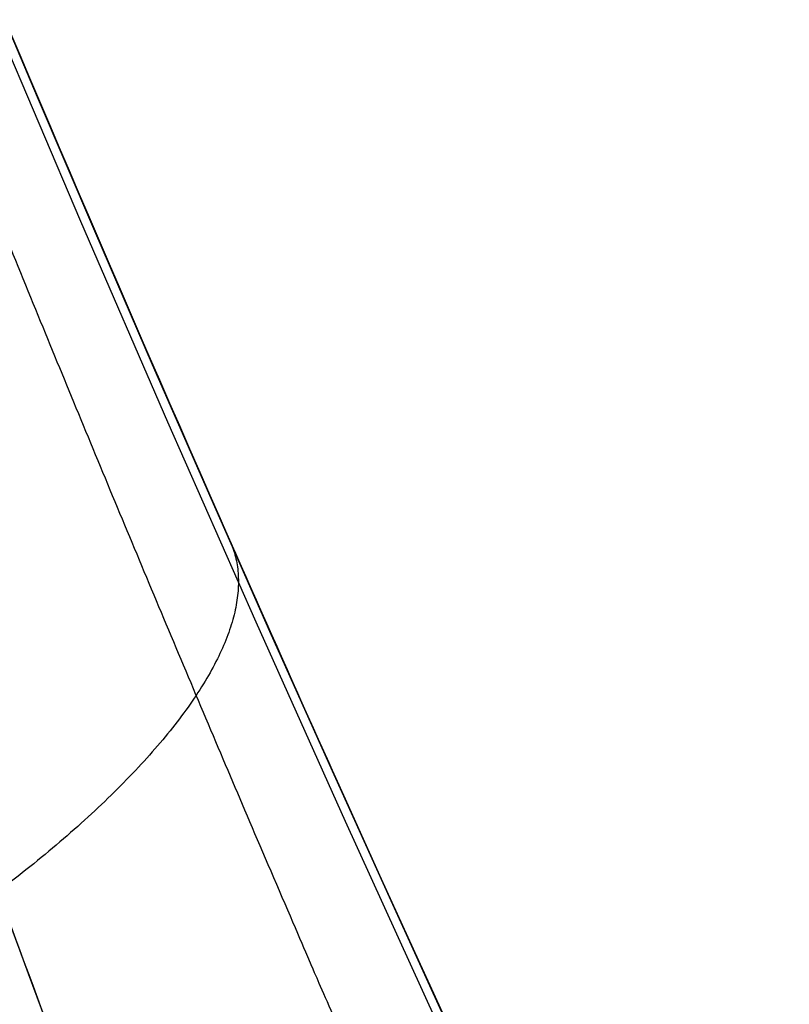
# Model space of a CAD drawing. Header units: millimetres. Extents: x -133 to 133, y 0 to 269.
# Tile 28 of 225: x -19.105 to -18.661, y 127.605 to 128.173. Entities that reach past the tile are written whole.
import ezdxf

# ---------------------------------------------------------------- set-up
doc = ezdxf.new("R2010")
doc.units = ezdxf.units.MM
for name, color, linetype, true_color in [('BOMBILLA', 7, 'Continuous', 0xfff700), ('COTA', 252, 'Continuous', 0x696969), ('NEGRO', 7, 'Continuous', 0x1f1f1f), ('PANTALLA', 7, 'Continuous', 0xececec)]:
    doc.layers.add(name, color=color, linetype=linetype, true_color=true_color)

# ---------------------------------------------------------------- blocks, each defined once
blk = doc.blocks.new('DOME 29910')
at = {"layer": 'BOMBILLA', "extrusion": (0, 0, -1)}
blk.add_arc((0.1038781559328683, 135.7629377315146, -203.8578232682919), 24.05871559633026, 180.8118392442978, 0.8118392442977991, dxfattribs=at)
at = {"layer": 'BOMBILLA'}
blk.add_arc((-0.1038781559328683, 135.7629377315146, 189.2111779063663), 19.08658103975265, 179.1881607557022, 359.1881607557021, dxfattribs=at)
at = {"layer": 'NEGRO', "extrusion": (0, 0, -1)}
for centre, radius, start, end in [((-8.321323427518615e-17, 136.25, -134), 116.5, 57.22053469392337, 237.2205346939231), ((-1.168617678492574e-15, 136.25, -123.5), 115.5, 57.2205346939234, 237.2205346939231), ((-5.725350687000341e-15, 136.25, -134), 115.5, 57.22053469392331, 237.2205346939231), ((0, 136.25, -128.75), 116.5, 57.22053469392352, 237.2205347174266), ((0, 136.25, -128.75), 115.5, 57.22053469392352, 237.2205347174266), ((-1.196207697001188e-15, 136.25, -123), 106.5, 57.22053469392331, 237.2205346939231), ((3.786532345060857e-28, 136.25, -136), 115, 270.0000000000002, 90.0000000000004), ((0, 136.25, -122.5), 106.5, 57.22053469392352, 237.2205347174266), ((4.03896783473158e-28, 136.25, -136), 112, 270.0000000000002, 90.0000000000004), ((0, 136.25, -128.75), 116.5, 237.2205347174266, 57.22053468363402), ((-1.350793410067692e-14, 136.25, -123.5), 116.5, 237.2205346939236, 57.22053469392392), ((-2.280319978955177e-14, 136.25, -134), 116.5, 237.2205346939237, 57.22053469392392), ((0, 136.25, -128.75), 115.5, 237.2205347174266, 57.22053468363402), ((-8.924816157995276e-15, 136.25, -134), 115.5, 237.2205346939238, 57.22053469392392), ((0, 136.25, -122.5), 106.5, 237.2205347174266, 57.22053468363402), ((-8.231410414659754e-15, 136.25, -123), 106.5, 237.2205346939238, 57.22053469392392), ((0, 136.25, -133), 29.00000000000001, 299.9999999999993, 120.0000000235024), ((-3.847209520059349e-15, 136.25, -134), 29, 299.9999999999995, 120.0000000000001), ((-6.448578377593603e-15, 136.25, -139.3761002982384), 28.25000000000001, 233.4512091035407, 53.45120910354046), ((0, 136.25, -138.3761002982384), 28.25, 233.4512091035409, 53.45120912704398), ((8.750400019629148e-18, 136.25, -132), 22.5, 269.5380571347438, 89.53805713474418), ((0, 136.25, -131), 22.49999999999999, 269.5380571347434, 89.5380571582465), ((-6.241507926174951e-15, 136.25, -137.8761002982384), 27.49999999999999, 233.4512091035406, 53.45120910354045), ((0, 136.25, -137.6261002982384), 27.50000000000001, 233.4512091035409, 53.451209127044), ((0, 136.25, -133), 20.25, 299.9999999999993, 120.0000000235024), ((-2.49992052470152e-15, 136.25, -134), 20.25, 299.9999999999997, 120.0000000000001), ((-4.248767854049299e-18, 136.25, -130), 18.65000000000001, 269.5380571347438, 89.53805713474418), ((0, 136.25, -121), 18.65, 269.5380571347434, 89.5380571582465), ((0, 136.25, -138.73517), 18.59999999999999, 306.9676759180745, 89.5380571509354), ((-5.637961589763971e-18, 136.25, -154.5), 18.60000000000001, 269.5380571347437, 89.53805713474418), ((0, 136.25, -146.6575), 18.59999999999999, 269.5380571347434, 89.53805715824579), ((0, 136.25, -149.2075), 18.59999999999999, 269.5380571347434, 89.53805715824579), ((-8.283719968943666e-15, 136.25, -147.3761002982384), 18, 233.4512091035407, 53.45120910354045), ((-1.167894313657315e-28, 136.2499999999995, -130), 20.75, 179.9999999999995, 3.923961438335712e-13), ((0, 136.25, -111.25), 20.75, 180.0000000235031, 359.9999999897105), ((-1.24049605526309e-28, 136.2499999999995, -130), 19.535577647, 179.9999999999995, 4.167893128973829e-13), ((0, 136.25, -143.3761002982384), 22.50000000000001, 323.4512091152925, 353.4512090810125), ((0, 136.25, -129.5), 115, 270.0000000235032, 358.0347444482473), ((0, 136.25, -129.5), 112, 270.0000000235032, 357.9820821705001)]:
    blk.add_arc(centre, radius, start, end, dxfattribs=at)
at = {"layer": 'NEGRO'}
for centre, radius, start, end in [((2.142676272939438e-15, 136.25, 123.5), 116.5, 302.7794653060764, 122.7794653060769), ((0, 136.25, 123), 115, 90, 270), ((-5.092224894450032e-14, 136.2500000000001, 123), 114.9999999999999, 302.7794653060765, 122.7794653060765), ((-3.492813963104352e-14, 136.2500000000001, 122), 114.9999999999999, 302.7794653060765, 122.7794653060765), ((-5.048709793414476e-29, 136.25, 123), 112, 90.00000000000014, 270), ((3.552713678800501e-15, 136.25, 122), 106.5, 302.7794653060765, 122.7794653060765), ((-3.341254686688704e-15, 136.25, 123.5), 115.5, 122.7794653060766, 302.7794653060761), ((1.469960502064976e-15, 136.25, 122), 115, 122.7794653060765, 302.7794653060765), ((1.469960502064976e-15, 136.25, 123), 115, 122.7794653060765, 302.7794653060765), ((-9.701370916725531e-15, 136.25, 122), 106.5, 122.7794653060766, 302.7794653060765), ((-9.110222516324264e-15, 136.25, 132), 28.99999999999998, 60.00000000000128, 240.0000000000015), ((-1.259894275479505e-15, 136.25, 137.3761002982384), 28.25, 126.5487908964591, 306.5487908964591), ((-8.746791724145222e-18, 136.25, 130), 22.5, 90.46194286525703, 270.4619428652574), ((-3.948688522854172e-15, 136.25, 137.3761002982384), 27.5, 126.548790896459, 306.5487908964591), ((3.388098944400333e-15, 136.25, 132), 20.25, 60.00000000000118, 240.0000000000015), ((0, 136.25, 111.2434557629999), 19.0444202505, 180.0000000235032, 359.9999999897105), ((-2.592379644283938e-10, 136.2499999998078, 139.3761002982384), 22.49999999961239, 186.5487908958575, 216.5487908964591), ((-2.59314347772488e-10, 136.2499999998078, 147.3761002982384), 22.4999999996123, 186.5487908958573, 216.5487908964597)]:
    blk.add_arc(centre, radius, start, end, dxfattribs=at)
for points, weights, degree in [([(62.83604433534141, 38.67075849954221, 122.4393398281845), (257.994527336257, 164.342847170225, 122.4393398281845), (132.3224386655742, 359.5013301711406, 122.4393398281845), (-62.83604433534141, 233.8292415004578, 122.4393398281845)], [0.8164906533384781, 0.2721635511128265, 0.2721635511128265, 0.8164906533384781], 3), ([(62.45321183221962, 39.26526608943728, 123.1464466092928), (256.4226796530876, 164.1716897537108, 123.1464466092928), (131.5162559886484, 358.1411575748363, 123.1464466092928), (-62.45321183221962, 233.2347339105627, 123.1464466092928)], [0.8164906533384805, 0.2721635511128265, 0.2721635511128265, 0.8164906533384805], 3), ([(-62.83604433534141, 233.8292415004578, 122.4393398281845), (-257.9945273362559, 108.1571528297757, 122.4393398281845), (-132.3224386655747, -87.0013301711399, 122.4393398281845), (62.83604433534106, 38.67075849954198, 122.4393398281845)], [0.8164906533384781, 0.2721635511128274, 0.2721635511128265, 0.8164906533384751], 3), ([(-62.45321183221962, 233.2347339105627, 123.1464466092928), (-256.4226796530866, 108.3283102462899, 123.1464466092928), (-131.5162559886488, -85.64115757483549, 123.1464466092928), (62.45321183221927, 39.26526608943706, 123.1464466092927)], [0.8164906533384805, 0.2721635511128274, 0.2721635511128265, 0.8164906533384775], 3), ([(-18.98352674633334, 127.8721594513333, 99.787502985), (-18.95040024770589, 127.7970974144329, 99.54801022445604), (-19.117467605, 127.6702837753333, 99.40625248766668)], [1, 0.8921626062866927, 1], 2)]:
    blk.add_rational_spline(points, weights, degree=degree, dxfattribs=at)
for points, knots in [([(1.078287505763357, 155.8203167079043, 153), (-1.475701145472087, 155.9610366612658, 153), (-4.023360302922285, 155.5989966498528, 153), (-7.612135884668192, 154.3557494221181, 153), (-8.782529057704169, 153.8176138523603, 153), (-10.96375330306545, 152.5457045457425, 153), (-11.98806371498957, 151.8085385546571, 153), (-14.85684028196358, 149.2853930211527, 153), (-16.41761452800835, 147.2552715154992, 153), (-18.11887526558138, 143.832207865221, 153), (-18.56774213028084, 142.6525183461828, 153), (-19.23560867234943, 140.2179526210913, 153), (-19.45455223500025, 138.9489374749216, 153), (-19.64011158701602, 136.4228669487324, 153), (-19.6107708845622, 135.1624271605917, 153), (-19.30755554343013, 132.6467447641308, 153), (-19.0297613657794, 131.3898699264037, 153), (-17.85911949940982, 127.7893511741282, 153), (-16.59484366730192, 125.5201519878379, 153), (-13.33853998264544, 121.6691280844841, 153), (-11.31209998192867, 120.045842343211, 153), (-7.954172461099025, 118.2921125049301, 153), (-6.760745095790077, 117.8092289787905, 153), (-4.32687662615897, 117.0915071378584, 153), (-3.082011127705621, 116.8516270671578, 153), (-1.808536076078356, 116.7336172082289, 153)], [0.968114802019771, 0.968114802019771, 0.968114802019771, 0.968114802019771, 1.093114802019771, 1.093114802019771, 1.155614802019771, 1.155614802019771, 1.218114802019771, 1.218114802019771, 1.343114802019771, 1.343114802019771, 1.405614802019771, 1.405614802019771, 1.468114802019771, 1.468114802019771, 1.530614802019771, 1.530614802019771, 1.593114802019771, 1.593114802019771, 1.718114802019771, 1.718114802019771, 1.843114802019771, 1.843114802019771, 1.905614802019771, 1.905614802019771, 1.968114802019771, 1.968114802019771, 1.968114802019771, 1.968114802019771]), ([(-20.0176470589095, 130.7859075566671, 97.50000000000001), (-20.01764705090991, 130.7859075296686, 97.58725171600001), (-20.01395401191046, 130.7723364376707, 97.67154987), (-20.00378743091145, 130.7353693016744, 97.79436030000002), (-19.99958369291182, 130.7201289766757, 97.83496174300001), (-19.98999838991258, 130.6855785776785, 97.91308294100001), (-19.98461568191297, 130.6662638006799, 97.95077001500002), (-19.9669758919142, 130.6033842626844, 98.06049646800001), (-19.95321593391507, 130.5548529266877, 98.12935485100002), (-19.92273817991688, 130.4491354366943, 98.26043891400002), (-19.90630125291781, 130.3929199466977, 98.32149607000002), (-19.87154271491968, 130.2760560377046, 98.43757524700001), (-19.85321424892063, 130.2153807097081, 98.49256233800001), (-19.81492205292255, 130.0908109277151, 98.59805483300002), (-19.79495571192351, 130.0269059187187, 98.64854656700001), (-19.73281688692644, 129.8315014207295, 98.79474944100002), (-19.68826017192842, 129.6959359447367, 98.88550305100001), (-19.59515406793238, 129.4226080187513, 99.05508761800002), (-19.54646033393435, 129.2843445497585, 99.13423367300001), (-19.4449616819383, 129.0058345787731, 99.28417120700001), (-19.39215361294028, 128.8655737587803, 99.354927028), (-19.2276069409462, 128.4427519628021, 99.556841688), (-19.10976780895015, 128.1582117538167, 99.67780550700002), (-18.92040621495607, 127.7291332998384, 99.842351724), (-18.85517869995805, 127.5857083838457, 99.894330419), (-18.720374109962, 127.2981674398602, 99.992664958), (-18.65064873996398, 127.1537578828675, 100.039103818), (-18.43598884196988, 126.7221412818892, 100.169073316), (-18.28564335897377, 126.4365947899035, 100.243385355), (-17.97003492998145, 125.8699460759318, 100.366074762), (-17.80477537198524, 125.5888430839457, 100.414459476), (-17.45857339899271, 125.0308865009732, 100.481393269), (-17.27763335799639, 124.7540286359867, 100.499999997), (-17.088235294, 124.479073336, 100.5)], [-2.19279889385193e-17, -2.19279889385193e-17, -2.19279889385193e-17, -2.19279889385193e-17, 0.000256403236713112, 0.000256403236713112, 0.000384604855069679, 0.000384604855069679, 0.000512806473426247, 0.000512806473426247, 0.000769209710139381, 0.000769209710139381, 0.00102561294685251, 0.00102561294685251, 0.00128201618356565, 0.00128201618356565, 0.00153841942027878, 0.00153841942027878, 0.00205122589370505, 0.00205122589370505, 0.00256403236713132, 0.00256403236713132, 0.00307683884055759, 0.00307683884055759, 0.00410245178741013, 0.00410245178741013, 0.00461525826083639, 0.00461525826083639, 0.00512806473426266, 0.00512806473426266, 0.0061536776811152, 0.0061536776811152, 0.00717929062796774, 0.00717929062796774, 0.00820490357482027, 0.00820490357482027, 0.00820490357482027, 0.00820490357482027]), ([(-20.0176470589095, 130.7859075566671, 97.50000000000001), (-20.01764705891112, 130.7859075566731, 97.84227476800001), (-19.96025672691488, 130.574714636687, 98.13868874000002), (-19.82289807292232, 130.1121319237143, 98.602547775), (-19.73891333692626, 129.8452514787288, 98.79196536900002), (-19.4607713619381, 129.0269195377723, 99.30231829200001), (-19.24166236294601, 128.4581298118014, 99.56205775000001), (-18.48415290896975, 126.7385417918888, 100.223672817), (-17.84966761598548, 125.5844692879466, 100.5), (-17.088235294, 124.479073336, 100.5)], [6.408064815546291, 6.408064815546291, 6.408064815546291, 6.408064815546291, 6.533064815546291, 6.533064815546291, 6.658064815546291, 6.658064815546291, 6.908064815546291, 6.908064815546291, 7.408064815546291, 7.408064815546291, 7.408064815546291, 7.408064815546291]), ([(-17.49999999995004, 124.1954365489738, 100.0000000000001), (-17.66163527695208, 124.4770179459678, 100.0000000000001), (-17.81605159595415, 124.7605464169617, 99.98449439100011), (-18.11150508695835, 125.3319477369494, 99.92871622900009), (-18.25253984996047, 125.6198242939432, 99.8883956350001), (-18.52188439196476, 126.2001271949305, 99.78615446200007), (-18.65019128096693, 126.4925543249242, 99.72422776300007), (-18.83338496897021, 126.9345713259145, 99.61591984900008), (-18.89288955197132, 127.0824606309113, 99.57722079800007), (-19.00793362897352, 127.3769302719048, 99.49527534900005), (-19.06359968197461, 127.5238112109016, 99.45195977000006), (-19.2252034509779, 127.9632289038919, 99.31483792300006), (-19.32576897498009, 128.2546255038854, 99.21403474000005), (-19.46619535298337, 128.6876357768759, 99.04577252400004), (-19.51126247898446, 128.8312763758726, 98.98680933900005), (-19.59788281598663, 129.1164974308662, 98.86186139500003), (-19.63943871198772, 129.258092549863, 98.79590634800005), (-19.71889673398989, 129.5380066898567, 98.65458587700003), (-19.75692203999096, 129.6768388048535, 98.57895786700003), (-19.80995216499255, 129.8769518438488, 98.45712214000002), (-19.82699170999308, 129.9423967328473, 98.41504569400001), (-19.85967079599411, 130.0699681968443, 98.32713528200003), (-19.87531255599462, 130.1321055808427, 98.28131270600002), (-19.90497597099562, 130.2517854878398, 98.18458005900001), (-19.91900346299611, 130.3093555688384, 98.13369909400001), (-19.94501360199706, 130.4176204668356, 98.02446237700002), (-19.95675652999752, 130.4673212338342, 97.96708038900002), (-19.97181057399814, 130.5317159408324, 97.87564167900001), (-19.97640424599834, 130.5514961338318, 97.844235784), (-19.98458447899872, 130.5868790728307, 97.77913478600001), (-19.9881720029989, 130.6024866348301, 97.74530025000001), (-19.99684830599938, 130.6403445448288, 97.642958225), (-19.99999999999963, 130.654242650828, 97.572709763), (-19.99999999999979, 130.6542426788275, 97.5)], [-0.00820490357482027, -0.00820490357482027, -0.00820490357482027, -0.00820490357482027, -0.00717929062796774, -0.00717929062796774, -0.0061536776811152, -0.0061536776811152, -0.00512806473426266, -0.00512806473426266, -0.00461525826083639, -0.00461525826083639, -0.00410245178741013, -0.00410245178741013, -0.00307683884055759, -0.00307683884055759, -0.00256403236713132, -0.00256403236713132, -0.00205122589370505, -0.00205122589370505, -0.00153841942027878, -0.00153841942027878, -0.00128201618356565, -0.00128201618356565, -0.00102561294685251, -0.00102561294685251, -0.000769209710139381, -0.000769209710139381, -0.000512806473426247, -0.000512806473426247, -0.000384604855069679, -0.000384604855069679, -0.000256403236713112, -0.000256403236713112, 2.19279889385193e-17, 2.19279889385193e-17, 2.19279889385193e-17, 2.19279889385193e-17]), ([(-17.49999999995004, 124.1954365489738, 100.0000000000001), (-18.14212571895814, 125.31407017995, 100.0000000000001), (-18.67305063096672, 126.4696578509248, 99.77653806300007), (-19.31340793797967, 128.1994063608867, 99.24319246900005), (-19.49996219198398, 128.773169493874, 99.03344365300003), (-19.74027795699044, 129.610658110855, 98.62092784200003), (-19.8140085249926, 129.8874813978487, 98.46749573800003), (-19.9078905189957, 130.2625870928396, 98.17987801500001), (-19.93705612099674, 130.3836631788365, 98.07211544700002), (-19.98291723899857, 130.5787721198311, 97.818873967), (-19.99999999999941, 130.6542426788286, 97.66484751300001), (-19.99999999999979, 130.6542426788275, 97.5)], [1, 1, 1, 1, 1.500000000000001, 1.500000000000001, 1.750000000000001, 1.750000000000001, 1.875000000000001, 1.875000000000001, 1.9375, 1.9375, 2, 2, 2, 2])]:
    blk.add_open_spline(points, degree=3, knots=knots, dxfattribs=at)
for points, weights, degree, knots in [([(1.64107313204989, 116.718822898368, 143.5000674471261), (7.178710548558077, 117.1841132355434, 143.61374225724), (11.64805883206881, 120.4866651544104, 143.725), (16.76987680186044, 124.2713488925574, 143.8525), (18.68893329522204, 130.343751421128, 143.98), (20.60798978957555, 136.4161539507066, 144.1075), (18.59127045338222, 142.4568238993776, 144.235), (16.57455111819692, 148.4974938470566, 144.3625), (11.3923741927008, 152.1991006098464, 144.49), (6.210197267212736, 155.9007073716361, 144.6175), (-0.1580217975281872, 155.8493629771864, 144.745), (-6.526240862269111, 155.7980185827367, 144.8725), (-11.64805883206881, 152.0133348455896, 145), (-16.76987680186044, 148.2286511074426, 145.1275), (-18.68893329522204, 142.156248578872, 145.255), (-20.60798978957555, 136.0838460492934, 145.3825), (-18.59127045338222, 130.0431761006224, 145.51), (-16.57455111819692, 124.0025061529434, 145.6375), (-11.3923741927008, 120.3008993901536, 145.765), (-6.210197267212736, 116.5992926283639, 145.8925), (0.1580217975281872, 116.6506370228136, 146.02), (6.526240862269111, 116.7019814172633, 146.1475), (11.64805883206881, 120.4866651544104, 146.275), (16.76987680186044, 124.2713488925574, 146.4025), (18.68893329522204, 130.343751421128, 146.53), (20.60798978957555, 136.4161539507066, 146.6575), (18.59127045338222, 142.4568238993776, 146.785), (16.57455111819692, 148.4974938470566, 146.9125), (11.3923741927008, 152.1991006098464, 147.04), (6.210197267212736, 155.9007073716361, 147.1675), (-0.1580217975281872, 155.8493629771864, 147.295), (-6.526240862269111, 155.7980185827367, 147.4225), (-11.64805883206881, 152.0133348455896, 147.55), (-16.76987680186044, 148.2286511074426, 147.6775), (-18.68893329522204, 142.156248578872, 147.805), (-20.60798978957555, 136.0838460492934, 147.9325), (-18.59127045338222, 130.0431761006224, 148.06), (-16.57455111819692, 124.0025061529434, 148.1875), (-11.3923741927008, 120.3008993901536, 148.315), (-6.210197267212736, 116.5992926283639, 148.4425), (0.1580217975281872, 116.6506370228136, 148.57), (6.526240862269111, 116.7019814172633, 148.6975), (11.64805883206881, 120.4866651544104, 148.825), (16.76987680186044, 124.2713488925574, 148.9525), (18.68893329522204, 130.343751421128, 149.08), (20.60798978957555, 136.4161539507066, 149.2075), (18.59127045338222, 142.4568238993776, 149.335), (16.57455111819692, 148.4974938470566, 149.4625), (11.3923741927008, 152.1991006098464, 149.59), (6.210197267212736, 155.9007073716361, 149.7175), (-0.1580217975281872, 155.8493629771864, 149.845), (-6.526240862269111, 155.7980185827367, 149.9725), (-11.64805883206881, 152.0133348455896, 150.1), (-16.76987680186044, 148.2286511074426, 150.2275), (-18.68893329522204, 142.156248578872, 150.355), (-20.60798978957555, 136.0838460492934, 150.4825), (-18.59127045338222, 130.0431761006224, 150.61), (-16.57455111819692, 124.0025061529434, 150.7375), (-11.3923741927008, 120.3008993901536, 150.865), (-6.210197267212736, 116.5992926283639, 150.9925), (0.1580217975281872, 116.6506370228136, 151.12), (6.526240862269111, 116.7019814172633, 151.2475), (11.64805883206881, 120.4866651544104, 151.375), (16.76987680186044, 124.2713488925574, 151.5025), (18.68893329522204, 130.343751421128, 151.63), (20.60798978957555, 136.4161539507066, 151.7575), (18.59127045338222, 142.4568238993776, 151.885), (16.57455111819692, 148.4974938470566, 152.0125), (11.3923741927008, 152.1991006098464, 152.14), (6.210197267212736, 155.9007073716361, 152.2675), (-0.1580217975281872, 155.8493629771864, 152.395), (-6.526240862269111, 155.7980185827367, 152.5225), (-11.64805883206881, 152.0133348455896, 152.65), (-16.76987680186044, 148.2286511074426, 152.7775), (-18.68893329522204, 142.156248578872, 152.905), (-19.38705371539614, 139.947210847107, 152.9513823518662), (-19.55091324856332, 137.6362868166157, 153.000000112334)], [0.9895209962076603, 0.9570234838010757, 1, 0.951056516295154, 1, 0.951056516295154, 1, 0.951056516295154, 1, 0.951056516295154, 1, 0.951056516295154, 1, 0.951056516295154, 1, 0.951056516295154, 1, 0.951056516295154, 1, 0.951056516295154, 1, 0.951056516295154, 1, 0.951056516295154, 1, 0.951056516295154, 1, 0.951056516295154, 1, 0.951056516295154, 1, 0.951056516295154, 1, 0.951056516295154, 1, 0.951056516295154, 1, 0.951056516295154, 1, 0.951056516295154, 1, 0.951056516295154, 1, 0.951056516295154, 1, 0.951056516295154, 1, 0.951056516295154, 1, 0.951056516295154, 1, 0.951056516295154, 1, 0.951056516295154, 1, 0.951056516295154, 1, 0.951056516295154, 1, 0.951056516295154, 1, 0.951056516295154, 1, 0.951056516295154, 1, 0.951056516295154, 1, 0.951056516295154, 1, 0.951056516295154, 1, 0.951056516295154, 1, 0.951056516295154, 1, 0.9816229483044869, 0.9770461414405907], 2, [0.7507619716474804, 0.7507619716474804, 0.7507619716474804, 0.75625, 0.75625, 0.7625, 0.7625, 0.76875, 0.76875, 0.775, 0.775, 0.78125, 0.78125, 0.7875, 0.7875, 0.79375, 0.79375, 0.8, 0.8, 0.80625, 0.80625, 0.8125, 0.8125, 0.81875, 0.81875, 0.825, 0.825, 0.83125, 0.83125, 0.8375, 0.8375, 0.84375, 0.84375, 0.85, 0.85, 0.85625, 0.85625, 0.8625, 0.8625, 0.86875, 0.86875, 0.875, 0.875, 0.88125, 0.88125, 0.8875, 0.8875, 0.89375, 0.89375, 0.9, 0.9, 0.90625, 0.90625, 0.9125, 0.9125, 0.91875, 0.91875, 0.925, 0.925, 0.93125, 0.93125, 0.9375, 0.9375, 0.94375, 0.94375, 0.95, 0.95, 0.95625, 0.95625, 0.9625, 0.9625, 0.96875, 0.96875, 0.975, 0.975, 0.98125, 0.98125, 0.9835967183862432, 0.9835967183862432, 0.9835967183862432]), ([(19.56158183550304, 137.476587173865, 143.5), (19.40147075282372, 140.03003475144, 143.55377793), (18.59127045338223, 142.4568238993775, 143.605), (16.57455111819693, 148.4974938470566, 143.7325), (11.3923741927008, 152.1991006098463, 143.86), (6.210197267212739, 155.9007073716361, 143.9875), (-0.1580217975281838, 155.8493629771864, 144.115), (-6.526240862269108, 155.7980185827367, 144.2425), (-11.64805883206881, 152.0133348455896, 144.37), (-16.76987680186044, 148.2286511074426, 144.4975), (-18.68893329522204, 142.156248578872, 144.625), (-20.60798978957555, 136.0838460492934, 144.7525), (-18.59127045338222, 130.0431761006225, 144.88), (-16.57455111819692, 124.0025061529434, 145.0075), (-11.3923741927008, 120.3008993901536, 145.135), (-6.210197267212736, 116.5992926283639, 145.2625), (0.1580217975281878, 116.6506370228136, 145.39), (6.526240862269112, 116.7019814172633, 145.5175), (11.64805883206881, 120.4866651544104, 145.645), (16.76987680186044, 124.2713488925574, 145.7725), (18.68893329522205, 130.3437514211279, 145.9), (20.60798978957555, 136.4161539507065, 146.0275), (18.59127045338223, 142.4568238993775, 146.155), (16.57455111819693, 148.4974938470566, 146.2825), (11.3923741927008, 152.1991006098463, 146.41), (6.210197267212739, 155.9007073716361, 146.5375), (-0.1580217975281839, 155.8493629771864, 146.665), (-6.526240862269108, 155.7980185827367, 146.7925), (-11.64805883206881, 152.0133348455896, 146.92), (-16.76987680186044, 148.2286511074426, 147.0475), (-18.68893329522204, 142.156248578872, 147.175), (-20.60798978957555, 136.0838460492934, 147.3025), (-18.59127045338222, 130.0431761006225, 147.43), (-16.57455111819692, 124.0025061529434, 147.5575), (-11.3923741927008, 120.3008993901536, 147.685), (-6.210197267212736, 116.5992926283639, 147.8125), (0.1580217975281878, 116.6506370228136, 147.94), (6.526240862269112, 116.7019814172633, 148.0675), (11.64805883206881, 120.4866651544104, 148.195), (16.76987680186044, 124.2713488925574, 148.3225), (18.68893329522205, 130.3437514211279, 148.45), (20.60798978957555, 136.4161539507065, 148.5775), (18.59127045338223, 142.4568238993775, 148.705), (16.57455111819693, 148.4974938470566, 148.8325), (11.3923741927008, 152.1991006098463, 148.96), (6.210197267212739, 155.9007073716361, 149.0875), (-0.158021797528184, 155.8493629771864, 149.215), (-6.526240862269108, 155.7980185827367, 149.3425), (-11.64805883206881, 152.0133348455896, 149.47), (-16.76987680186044, 148.2286511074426, 149.5975), (-18.68893329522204, 142.156248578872, 149.725), (-20.60798978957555, 136.0838460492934, 149.8525), (-18.59127045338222, 130.0431761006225, 149.98), (-16.57455111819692, 124.0025061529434, 150.1075), (-11.3923741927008, 120.3008993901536, 150.235), (-6.210197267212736, 116.5992926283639, 150.3625), (0.1580217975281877, 116.6506370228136, 150.49), (6.526240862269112, 116.7019814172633, 150.6175), (11.64805883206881, 120.4866651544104, 150.745), (16.76987680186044, 124.2713488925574, 150.8725), (18.68893329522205, 130.3437514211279, 151), (20.60798978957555, 136.4161539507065, 151.1275), (18.59127045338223, 142.4568238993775, 151.255), (16.57455111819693, 148.4974938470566, 151.3825), (11.3923741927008, 152.1991006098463, 151.51), (6.210197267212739, 155.9007073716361, 151.6375), (-0.1580217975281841, 155.8493629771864, 151.765), (-6.526240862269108, 155.7980185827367, 151.8925), (-11.64805883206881, 152.0133348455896, 152.02), (-16.76987680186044, 148.2286511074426, 152.1475), (-18.68893329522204, 142.156248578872, 152.275), (-20.60798978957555, 136.0838460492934, 152.4025), (-18.59127045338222, 130.0431761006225, 152.53), (-16.57455111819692, 124.0025061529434, 152.6575), (-11.3923741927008, 120.3008993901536, 152.785), (-7.082448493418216, 117.2223379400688, 152.891039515), (-1.808536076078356, 116.7336172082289, 153)], [0.976254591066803, 0.979744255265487, 1, 0.951056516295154, 1, 0.951056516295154, 1, 0.951056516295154, 1, 0.951056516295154, 1, 0.951056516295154, 1, 0.951056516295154, 1, 0.951056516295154, 1, 0.951056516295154, 1, 0.951056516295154, 1, 0.951056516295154, 1, 0.951056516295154, 1, 0.951056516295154, 1, 0.951056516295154, 1, 0.951056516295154, 1, 0.951056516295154, 1, 0.951056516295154, 1, 0.951056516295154, 1, 0.951056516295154, 1, 0.951056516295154, 1, 0.951056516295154, 1, 0.951056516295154, 1, 0.951056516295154, 1, 0.951056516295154, 1, 0.951056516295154, 1, 0.951056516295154, 1, 0.951056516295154, 1, 0.951056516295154, 1, 0.951056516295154, 1, 0.951056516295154, 1, 0.951056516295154, 1, 0.951056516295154, 1, 0.951056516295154, 1, 0.951056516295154, 1, 0.951056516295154, 1, 0.951056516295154, 1, 0.951056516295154, 1, 0.958956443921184, 0.986750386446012], 2, [0.766163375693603, 0.766163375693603, 0.766163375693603, 0.76875, 0.76875, 0.775, 0.775, 0.78125, 0.78125, 0.7875, 0.7875, 0.79375, 0.79375, 0.8, 0.8, 0.80625, 0.80625, 0.8125, 0.8125, 0.81875, 0.81875, 0.825, 0.825, 0.83125, 0.83125, 0.8375, 0.8375, 0.84375, 0.84375, 0.85, 0.85, 0.85625, 0.85625, 0.8625, 0.8625, 0.86875, 0.86875, 0.875, 0.875, 0.88125, 0.88125, 0.8875, 0.8875, 0.89375, 0.89375, 0.9, 0.9, 0.90625, 0.90625, 0.9125, 0.9125, 0.91875, 0.91875, 0.925, 0.925, 0.93125, 0.93125, 0.9375, 0.9375, 0.94375, 0.94375, 0.95, 0.95, 0.95625, 0.95625, 0.9625, 0.9625, 0.96875, 0.96875, 0.975, 0.975, 0.98125, 0.98125, 0.9875, 0.9875, 0.99375, 0.99375, 0.998991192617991, 0.998991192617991, 0.998991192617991]), ([(-19.50388255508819, 134.3112980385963, 143.5), (-19.28667338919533, 132.126113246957, 143.546035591), (-18.59127045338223, 130.0431761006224, 143.59), (-16.57455111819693, 124.0025061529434, 143.7175), (-11.3923741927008, 120.3008993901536, 143.845), (-6.210197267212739, 116.5992926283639, 143.9725), (0.1580217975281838, 116.6506370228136, 144.1), (6.526240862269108, 116.7019814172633, 144.2275), (11.64805883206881, 120.4866651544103, 144.355), (16.76987680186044, 124.2713488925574, 144.4825), (18.68893329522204, 130.3437514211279, 144.61), (20.60798978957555, 136.4161539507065, 144.7375), (18.59127045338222, 142.4568238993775, 144.865), (16.57455111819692, 148.4974938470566, 144.9925), (11.3923741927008, 152.1991006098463, 145.12), (6.210197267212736, 155.9007073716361, 145.2475), (-0.1580217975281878, 155.8493629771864, 145.375), (-6.526240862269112, 155.7980185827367, 145.5025), (-11.64805883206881, 152.0133348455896, 145.63), (-16.76987680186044, 148.2286511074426, 145.7575), (-18.68893329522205, 142.156248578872, 145.885), (-20.60798978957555, 136.0838460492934, 146.0125), (-18.59127045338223, 130.0431761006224, 146.14), (-16.57455111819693, 124.0025061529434, 146.2675), (-11.3923741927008, 120.3008993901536, 146.395), (-6.210197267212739, 116.5992926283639, 146.5225), (0.1580217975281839, 116.6506370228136, 146.65), (6.526240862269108, 116.7019814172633, 146.7775), (11.64805883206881, 120.4866651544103, 146.905), (16.76987680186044, 124.2713488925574, 147.0325), (18.68893329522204, 130.3437514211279, 147.16), (20.60798978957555, 136.4161539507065, 147.2875), (18.59127045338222, 142.4568238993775, 147.415), (16.57455111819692, 148.4974938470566, 147.5425), (11.3923741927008, 152.1991006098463, 147.67), (6.210197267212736, 155.9007073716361, 147.7975), (-0.1580217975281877, 155.8493629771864, 147.925), (-6.526240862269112, 155.7980185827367, 148.0525), (-11.64805883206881, 152.0133348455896, 148.18), (-16.76987680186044, 148.2286511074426, 148.3075), (-18.68893329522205, 142.156248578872, 148.435), (-20.60798978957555, 136.0838460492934, 148.5625), (-18.59127045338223, 130.0431761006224, 148.69), (-16.57455111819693, 124.0025061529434, 148.8175), (-11.3923741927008, 120.3008993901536, 148.945), (-6.210197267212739, 116.5992926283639, 149.0725), (0.1580217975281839, 116.6506370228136, 149.2), (6.526240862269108, 116.7019814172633, 149.3275), (11.64805883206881, 120.4866651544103, 149.455), (16.76987680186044, 124.2713488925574, 149.5825), (18.68893329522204, 130.3437514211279, 149.71), (20.60798978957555, 136.4161539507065, 149.8375), (18.59127045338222, 142.4568238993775, 149.965), (16.57455111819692, 148.4974938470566, 150.0925), (11.3923741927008, 152.1991006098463, 150.22), (6.210197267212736, 155.9007073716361, 150.3475), (-0.1580217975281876, 155.8493629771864, 150.475), (-6.526240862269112, 155.7980185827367, 150.6025), (-11.64805883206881, 152.0133348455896, 150.73), (-16.76987680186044, 148.2286511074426, 150.8575), (-18.68893329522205, 142.156248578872, 150.985), (-20.60798978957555, 136.0838460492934, 151.1125), (-18.59127045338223, 130.0431761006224, 151.24), (-16.57455111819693, 124.0025061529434, 151.3675), (-11.3923741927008, 120.3008993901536, 151.495), (-6.210197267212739, 116.5992926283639, 151.6225), (0.158021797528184, 116.6506370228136, 151.75), (6.526240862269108, 116.7019814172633, 151.8775), (11.64805883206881, 120.4866651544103, 152.005), (16.76987680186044, 124.2713488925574, 152.1325), (18.68893329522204, 130.3437514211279, 152.26), (20.60798978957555, 136.4161539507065, 152.3875), (18.59127045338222, 142.4568238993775, 152.515), (16.57455111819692, 148.4974938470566, 152.6425), (11.3923741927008, 152.1991006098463, 152.77), (6.761093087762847, 155.5072048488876, 152.883946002), (1.078287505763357, 155.8203167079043, 153)], [0.977551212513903, 0.982564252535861, 1, 0.951056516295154, 1, 0.951056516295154, 1, 0.951056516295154, 1, 0.951056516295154, 1, 0.951056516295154, 1, 0.951056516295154, 1, 0.951056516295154, 1, 0.951056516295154, 1, 0.951056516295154, 1, 0.951056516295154, 1, 0.951056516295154, 1, 0.951056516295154, 1, 0.951056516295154, 1, 0.951056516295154, 1, 0.951056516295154, 1, 0.951056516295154, 1, 0.951056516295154, 1, 0.951056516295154, 1, 0.951056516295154, 1, 0.951056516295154, 1, 0.951056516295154, 1, 0.951056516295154, 1, 0.951056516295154, 1, 0.951056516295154, 1, 0.951056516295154, 1, 0.951056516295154, 1, 0.951056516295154, 1, 0.951056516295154, 1, 0.951056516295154, 1, 0.951056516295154, 1, 0.951056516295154, 1, 0.951056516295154, 1, 0.951056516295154, 1, 0.951056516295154, 1, 0.951056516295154, 1, 0.951056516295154, 1, 0.956030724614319, 0.991062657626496], 2, [-2.200956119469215, -2.200956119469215, -2.200956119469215, -2.19872960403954, -2.19872960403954, -2.19247960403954, -2.19247960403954, -2.18622960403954, -2.18622960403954, -2.17997960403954, -2.17997960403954, -2.17372960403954, -2.17372960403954, -2.16747960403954, -2.16747960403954, -2.16122960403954, -2.16122960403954, -2.15497960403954, -2.15497960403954, -2.14872960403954, -2.14872960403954, -2.14247960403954, -2.14247960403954, -2.13622960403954, -2.13622960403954, -2.12997960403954, -2.12997960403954, -2.12372960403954, -2.12372960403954, -2.11747960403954, -2.11747960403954, -2.11122960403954, -2.11122960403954, -2.10497960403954, -2.10497960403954, -2.09872960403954, -2.09872960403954, -2.09247960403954, -2.09247960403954, -2.08622960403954, -2.08622960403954, -2.07997960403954, -2.07997960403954, -2.07372960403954, -2.07372960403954, -2.06747960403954, -2.06747960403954, -2.06122960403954, -2.06122960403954, -2.05497960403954, -2.05497960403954, -2.04872960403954, -2.04872960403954, -2.04247960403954, -2.04247960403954, -2.03622960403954, -2.03622960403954, -2.02997960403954, -2.02997960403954, -2.02372960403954, -2.02372960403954, -2.01747960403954, -2.01747960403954, -2.01122960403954, -2.01122960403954, -2.00497960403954, -2.00497960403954, -1.99872960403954, -1.99872960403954, -1.99247960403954, -1.99247960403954, -1.98622960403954, -1.98622960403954, -1.97997960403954, -1.97997960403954, -1.97372960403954, -1.97372960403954, -1.968114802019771, -1.968114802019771, -1.968114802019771]), ([(19.06256189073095, 137.4452966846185, 143.5), (18.90653527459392, 139.9336052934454, 143.55377793), (18.11700335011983, 142.2984865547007, 143.605), (16.15173093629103, 148.1850577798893, 143.7325), (11.1017524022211, 151.7922357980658, 143.86), (6.051773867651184, 155.3994138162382, 143.9875), (-0.1539906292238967, 155.3493792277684, 144.115), (-6.359755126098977, 155.2993446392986, 144.2425), (-11.35091447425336, 151.6112089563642, 144.37), (-16.34207382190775, 147.9230732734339, 144.4975), (-18.21217479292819, 142.0055789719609, 144.625), (-20.08227576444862, 136.088084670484, 144.7525), (-18.11700335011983, 130.2015134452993, 144.88), (-16.15173093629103, 124.3149422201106, 145.0075), (-11.1017524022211, 120.7077642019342, 145.135), (-6.051773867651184, 117.1005861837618, 145.2625), (0.1539906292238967, 117.1506207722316, 145.39), (6.359755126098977, 117.2006553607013, 145.5175), (11.35091447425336, 120.8887910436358, 145.645), (16.34207382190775, 124.5769267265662, 145.7725), (18.21217479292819, 130.4944210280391, 145.9), (20.08227576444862, 136.411915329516, 146.0275), (18.11700335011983, 142.2984865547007, 146.155), (16.15173093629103, 148.1850577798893, 146.2825), (11.1017524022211, 151.7922357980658, 146.41), (6.051773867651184, 155.3994138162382, 146.5375), (-0.1539906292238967, 155.3493792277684, 146.665), (-6.359755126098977, 155.2993446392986, 146.7925), (-11.35091447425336, 151.6112089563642, 146.92), (-16.34207382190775, 147.9230732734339, 147.0475), (-18.21217479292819, 142.0055789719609, 147.175), (-20.08227576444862, 136.088084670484, 147.3025), (-18.11700335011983, 130.2015134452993, 147.43), (-16.15173093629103, 124.3149422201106, 147.5575), (-11.1017524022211, 120.7077642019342, 147.685), (-6.051773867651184, 117.1005861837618, 147.8125), (0.1539906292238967, 117.1506207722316, 147.94), (6.359755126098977, 117.2006553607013, 148.0675), (11.35091447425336, 120.8887910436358, 148.195), (16.34207382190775, 124.5769267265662, 148.3225), (18.21217479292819, 130.4944210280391, 148.45), (20.08227576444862, 136.411915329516, 148.5775), (18.11700335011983, 142.2984865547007, 148.705), (16.15173093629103, 148.1850577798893, 148.8325), (11.1017524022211, 151.7922357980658, 148.96), (6.051773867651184, 155.3994138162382, 149.0875), (-0.1539906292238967, 155.3493792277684, 149.215), (-6.359755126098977, 155.2993446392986, 149.3425), (-11.35091447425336, 151.6112089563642, 149.47), (-16.34207382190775, 147.9230732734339, 149.5975), (-18.21217479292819, 142.0055789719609, 149.725), (-20.08227576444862, 136.088084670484, 149.8525), (-18.11700335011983, 130.2015134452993, 149.98), (-16.15173093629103, 124.3149422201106, 150.1075), (-11.1017524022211, 120.7077642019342, 150.235), (-6.051773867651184, 117.1005861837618, 150.3625), (0.1539906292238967, 117.1506207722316, 150.49), (6.359755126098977, 117.2006553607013, 150.6175), (11.35091447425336, 120.8887910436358, 150.745), (16.34207382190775, 124.5769267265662, 150.8725), (18.21217479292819, 130.4944210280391, 151), (20.08227576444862, 136.411915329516, 151.1275), (18.11700335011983, 142.2984865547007, 151.255), (16.15173093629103, 148.1850577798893, 151.3825), (11.1017524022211, 151.7922357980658, 151.51), (6.051773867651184, 155.3994138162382, 151.6375), (-0.1539906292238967, 155.3493792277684, 151.765), (-6.359755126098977, 155.2993446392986, 151.8925), (-11.35091447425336, 151.6112089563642, 152.02), (-16.34207382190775, 147.9230732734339, 152.1475), (-18.21217479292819, 142.0055789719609, 152.275), (-20.08227576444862, 136.088084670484, 152.4025), (-18.11700335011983, 130.2015134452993, 152.53), (-16.15173093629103, 124.3149422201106, 152.6575), (-11.1017524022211, 120.7077642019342, 152.785), (-6.901773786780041, 117.7077374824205, 152.891039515), (-1.762399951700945, 117.2314841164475, 153)], [0.976254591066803, 0.979744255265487, 1, 0.951056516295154, 1, 0.951056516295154, 1, 0.951056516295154, 1, 0.951056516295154, 1, 0.951056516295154, 1, 0.951056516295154, 1, 0.951056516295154, 1, 0.951056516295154, 1, 0.951056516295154, 1, 0.951056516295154, 1, 0.951056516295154, 1, 0.951056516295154, 1, 0.951056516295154, 1, 0.951056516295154, 1, 0.951056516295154, 1, 0.951056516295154, 1, 0.951056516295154, 1, 0.951056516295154, 1, 0.951056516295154, 1, 0.951056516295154, 1, 0.951056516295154, 1, 0.951056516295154, 1, 0.951056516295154, 1, 0.951056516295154, 1, 0.951056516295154, 1, 0.951056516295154, 1, 0.951056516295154, 1, 0.951056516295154, 1, 0.951056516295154, 1, 0.951056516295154, 1, 0.951056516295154, 1, 0.951056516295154, 1, 0.951056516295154, 1, 0.951056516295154, 1, 0.951056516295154, 1, 0.951056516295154, 1, 0.958956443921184, 0.986750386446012], 2, [0.766163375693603, 0.766163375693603, 0.766163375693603, 0.76875, 0.76875, 0.775, 0.775, 0.78125, 0.78125, 0.7875, 0.7875, 0.79375, 0.79375, 0.8, 0.8, 0.80625, 0.80625, 0.8125, 0.8125, 0.81875, 0.81875, 0.825, 0.825, 0.83125, 0.83125, 0.8375, 0.8375, 0.84375, 0.84375, 0.85, 0.85, 0.85625, 0.85625, 0.8625, 0.8625, 0.86875, 0.86875, 0.875, 0.875, 0.88125, 0.88125, 0.8875, 0.8875, 0.89375, 0.89375, 0.9, 0.9, 0.90625, 0.90625, 0.9125, 0.9125, 0.91875, 0.91875, 0.925, 0.925, 0.93125, 0.93125, 0.9375, 0.9375, 0.94375, 0.94375, 0.95, 0.95, 0.95625, 0.95625, 0.9625, 0.9625, 0.96875, 0.96875, 0.975, 0.975, 0.98125, 0.98125, 0.9875, 0.9875, 0.99375, 0.99375, 0.998991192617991, 0.998991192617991, 0.998991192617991]), ([(-19.00633444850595, 134.3607538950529, 143.500000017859), (-18.79466628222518, 132.2313140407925, 143.5460355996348), (-18.11700335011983, 130.2015134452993, 143.59), (-16.15173093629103, 124.3149422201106, 143.7175), (-11.1017524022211, 120.7077642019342, 143.845), (-6.051773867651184, 117.1005861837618, 143.9725), (0.1539906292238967, 117.1506207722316, 144.1), (6.359755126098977, 117.2006553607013, 144.2275), (11.35091447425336, 120.8887910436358, 144.355), (16.34207382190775, 124.5769267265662, 144.4825), (18.21217479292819, 130.4944210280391, 144.61), (20.08227576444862, 136.411915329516, 144.7375), (18.11700335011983, 142.2984865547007, 144.865), (16.15173093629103, 148.1850577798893, 144.9925), (11.1017524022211, 151.7922357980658, 145.12), (6.051773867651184, 155.3994138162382, 145.2475), (-0.1539906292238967, 155.3493792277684, 145.375), (-6.359755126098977, 155.2993446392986, 145.5025), (-11.35091447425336, 151.6112089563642, 145.63), (-16.34207382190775, 147.9230732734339, 145.7575), (-18.21217479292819, 142.0055789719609, 145.885), (-20.08227576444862, 136.088084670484, 146.0125), (-18.11700335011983, 130.2015134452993, 146.14), (-16.15173093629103, 124.3149422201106, 146.2675), (-11.1017524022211, 120.7077642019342, 146.395), (-6.051773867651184, 117.1005861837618, 146.5225), (0.1539906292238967, 117.1506207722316, 146.65), (6.359755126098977, 117.2006553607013, 146.7775), (11.35091447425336, 120.8887910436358, 146.905), (16.34207382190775, 124.5769267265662, 147.0325), (18.21217479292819, 130.4944210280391, 147.16), (20.08227576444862, 136.411915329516, 147.2875), (18.11700335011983, 142.2984865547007, 147.415), (16.15173093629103, 148.1850577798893, 147.5425), (11.1017524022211, 151.7922357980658, 147.67), (6.051773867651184, 155.3994138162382, 147.7975), (-0.1539906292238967, 155.3493792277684, 147.925), (-6.359755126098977, 155.2993446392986, 148.0525), (-11.35091447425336, 151.6112089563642, 148.18), (-16.34207382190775, 147.9230732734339, 148.3075), (-18.21217479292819, 142.0055789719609, 148.435), (-20.08227576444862, 136.088084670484, 148.5625), (-18.11700335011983, 130.2015134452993, 148.69), (-16.15173093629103, 124.3149422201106, 148.8175), (-11.1017524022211, 120.7077642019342, 148.945), (-6.051773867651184, 117.1005861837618, 149.0725), (0.1539906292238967, 117.1506207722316, 149.2), (6.359755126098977, 117.2006553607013, 149.3275), (11.35091447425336, 120.8887910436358, 149.455), (16.34207382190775, 124.5769267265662, 149.5825), (18.21217479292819, 130.4944210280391, 149.71), (20.08227576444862, 136.411915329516, 149.8375), (18.11700335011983, 142.2984865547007, 149.965), (16.15173093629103, 148.1850577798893, 150.0925), (11.1017524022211, 151.7922357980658, 150.22), (6.051773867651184, 155.3994138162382, 150.3475), (-0.1539906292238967, 155.3493792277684, 150.475), (-6.359755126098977, 155.2993446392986, 150.6025), (-11.35091447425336, 151.6112089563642, 150.73), (-16.34207382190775, 147.9230732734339, 150.8575), (-18.21217479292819, 142.0055789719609, 150.985), (-20.08227576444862, 136.088084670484, 151.1125), (-18.11700335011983, 130.2015134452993, 151.24), (-16.15173093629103, 124.3149422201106, 151.3675), (-11.1017524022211, 120.7077642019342, 151.495), (-6.051773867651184, 117.1005861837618, 151.6225), (0.1539906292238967, 117.1506207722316, 151.75), (6.359755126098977, 117.2006553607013, 151.8775), (11.35091447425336, 120.8887910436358, 152.005), (16.34207382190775, 124.5769267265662, 152.1325), (18.21217479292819, 130.4944210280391, 152.26), (20.08227576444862, 136.411915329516, 152.3875), (18.11700335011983, 142.2984865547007, 152.515), (16.15173093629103, 148.1850577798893, 152.6425), (11.1017524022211, 151.7922357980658, 152.77), (6.58861624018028, 155.0159496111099, 152.8839460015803), (1.050780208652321, 155.3210739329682, 152.9999999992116)], [0.9775512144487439, 0.9825642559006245, 1, 0.951056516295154, 1, 0.951056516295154, 1, 0.951056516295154, 1, 0.951056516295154, 1, 0.951056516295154, 1, 0.951056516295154, 1, 0.951056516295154, 1, 0.951056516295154, 1, 0.951056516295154, 1, 0.951056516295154, 1, 0.951056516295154, 1, 0.951056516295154, 1, 0.951056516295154, 1, 0.951056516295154, 1, 0.951056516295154, 1, 0.951056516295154, 1, 0.951056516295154, 1, 0.951056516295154, 1, 0.951056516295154, 1, 0.951056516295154, 1, 0.951056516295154, 1, 0.951056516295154, 1, 0.951056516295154, 1, 0.951056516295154, 1, 0.951056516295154, 1, 0.951056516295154, 1, 0.951056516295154, 1, 0.951056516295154, 1, 0.951056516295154, 1, 0.951056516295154, 1, 0.951056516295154, 1, 0.951056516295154, 1, 0.951056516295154, 1, 0.951056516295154, 1, 0.951056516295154, 1, 0.951056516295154, 1, 0.9560307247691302, 0.9910626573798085], 2, [0.735273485, 0.735273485, 0.735273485, 0.7375, 0.7375, 0.74375, 0.74375, 0.75, 0.75, 0.75625, 0.75625, 0.7625, 0.7625, 0.76875, 0.76875, 0.775, 0.775, 0.78125, 0.78125, 0.7875, 0.7875, 0.79375, 0.79375, 0.8, 0.8, 0.80625, 0.80625, 0.8125, 0.8125, 0.81875, 0.81875, 0.825, 0.825, 0.83125, 0.83125, 0.8375, 0.8375, 0.84375, 0.84375, 0.85, 0.85, 0.85625, 0.85625, 0.8625, 0.8625, 0.86875, 0.86875, 0.875, 0.875, 0.88125, 0.88125, 0.8875, 0.8875, 0.89375, 0.89375, 0.9, 0.9, 0.90625, 0.90625, 0.9125, 0.9125, 0.91875, 0.91875, 0.925, 0.925, 0.93125, 0.93125, 0.9375, 0.9375, 0.94375, 0.94375, 0.95, 0.95, 0.95625, 0.95625, 0.9625, 0.9625, 0.968114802, 0.968114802, 0.968114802]), ([(-20.00443140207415, 130.7206637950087, 97.5), (-20.00443139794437, 130.7206637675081, 97.57991597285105), (-20.00083412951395, 130.7069459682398, 97.65714989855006), (-19.9909400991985, 130.6696094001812, 97.76958513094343), (-19.98684802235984, 130.6542125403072, 97.80675942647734), (-19.97751928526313, 130.6193128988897, 97.87826876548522), (-19.97228043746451, 130.5998014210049, 97.91276046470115), (-19.95511062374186, 130.5362723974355, 98.01318498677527), (-19.94171863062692, 130.4872414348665, 98.07616209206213), (-19.91207300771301, 130.3804793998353, 98.19596597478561), (-19.89608492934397, 130.3237032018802, 98.25173156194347), (-19.86229175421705, 130.2057080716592, 98.35767529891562), (-19.84447369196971, 130.1444430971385, 98.40782186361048), (-19.80726545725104, 130.0186960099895, 98.50394979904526), (-19.78786678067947, 129.9541869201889, 98.54991857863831), (-19.72746304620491, 129.7567870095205, 98.68303671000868), (-19.68419862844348, 129.6199622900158, 98.76541073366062), (-19.59390876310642, 129.3442799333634, 98.91900786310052), (-19.54670217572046, 129.2048335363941, 98.99050661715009), (-19.44843110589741, 128.9241138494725, 99.12560984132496), (-19.39732339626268, 128.7827574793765, 99.18916885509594), (-19.23786302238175, 128.3557430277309, 99.37046729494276), (-19.12398912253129, 128.0691287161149, 99.4779114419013), (-18.94237388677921, 127.6391884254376, 99.62226251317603), (-18.87966307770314, 127.4950601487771, 99.66773896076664), (-18.75030782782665, 127.2063638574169, 99.75321834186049), (-18.68346555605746, 127.0614348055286, 99.79327203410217), (-18.47734367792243, 126.6270550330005, 99.90482525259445), (-18.33373305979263, 126.3409760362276, 99.96681334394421), (-18.03406183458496, 125.7747769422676, 100.065907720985), (-17.87751719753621, 125.4942532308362, 100.1026619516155), (-17.55205029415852, 124.9393821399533, 100.1478315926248), (-17.38255820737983, 124.6646039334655, 100.1557575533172), (-17.20883838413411, 124.3959980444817, 100.1464466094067)], [0.9955685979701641, 0.9955681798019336, 0.9953927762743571, 0.9949086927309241, 0.9947085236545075, 0.9942520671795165, 0.9939957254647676, 0.9931555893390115, 0.9925001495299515, 0.991048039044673, 0.9902647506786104, 0.9886079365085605, 0.987734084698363, 0.9859079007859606, 0.9849554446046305, 0.9819903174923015, 0.979862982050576, 0.975414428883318, 0.9730863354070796, 0.9682296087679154, 0.9657008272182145, 0.957814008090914, 0.9521566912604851, 0.943043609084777, 0.939901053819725, 0.9333976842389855, 0.9300296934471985, 0.9196450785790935, 0.9123516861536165, 0.8969808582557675, 0.8889037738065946, 0.8718959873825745, 0.8629651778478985, 0.8535533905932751], 3, [-2.19279889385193e-17, -2.19279889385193e-17, -2.19279889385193e-17, -2.19279889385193e-17, 0.000256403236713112, 0.000256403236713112, 0.000384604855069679, 0.000384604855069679, 0.000512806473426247, 0.000512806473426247, 0.000769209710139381, 0.000769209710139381, 0.00102561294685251, 0.00102561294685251, 0.00128201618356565, 0.00128201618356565, 0.00153841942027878, 0.00153841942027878, 0.00205122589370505, 0.00205122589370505, 0.00256403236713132, 0.00256403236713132, 0.00307683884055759, 0.00307683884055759, 0.00410245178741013, 0.00410245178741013, 0.00461525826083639, 0.00461525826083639, 0.00512806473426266, 0.00512806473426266, 0.0061536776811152, 0.0061536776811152, 0.00717929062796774, 0.00717929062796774, 0.00820490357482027, 0.00820490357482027, 0.00820490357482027, 0.00820490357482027])]:
    blk.add_rational_spline(points, weights, degree=degree, knots=knots, dxfattribs=at)
at = {"layer": 'PANTALLA', "extrusion": (0, 0, -1)}
for centre, radius, start, end in [((2.925288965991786e-09, 136.25, -136.0000000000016), 115, 270, 90.00000002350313), ((2.925288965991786e-09, 136.25, -135.9999999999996), 115, 269.9999999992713, 90), ((2.925288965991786e-09, 136.25, -136.0000000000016), 112, 270, 90.00000002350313), ((2.925288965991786e-09, 136.25, -135.9999999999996), 112, 269.9999999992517, 90)]:
    blk.add_arc(centre, radius, start, end, dxfattribs=at)
at = {"layer": 'PANTALLA', "extrusion": (-0.6343932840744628, 0.7730104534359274, -6.123233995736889e-17)}
for radius in [115, 112]:
    blk.add_arc((-86.43608495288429, 136, 105.3226742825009), radius, 359.9999994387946, 90.0000000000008, dxfattribs=at)

msp = doc.modelspace()

# ---------------------------------------------------------------- block references
at = {"layer": 'COTA'}
msp.add_blockref('DOME 29910', (0, 0, -50), dxfattribs=at)

doc.saveas('drawing.dxf')
